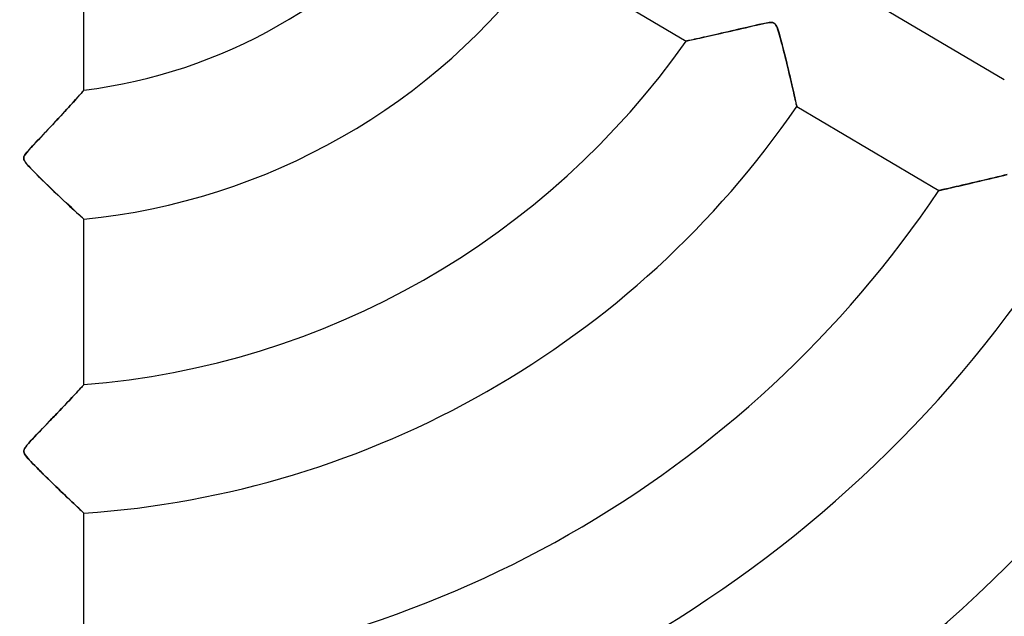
# Model space of a CAD drawing. Header units: millimetres. Extents: x -550 to 550, y -550 to 550.
# Tile 37 of 54: x 0 to 77, y -81 to -35. Entities that reach past the tile are written whole.
import ezdxf

# ---------------------------------------------------------------- set-up
doc = ezdxf.new("R2010")
doc.units = ezdxf.units.MM
doc.layers.add('HIDDEN', color=7, linetype='Continuous')
doc.layers.add('THICK', color=7, linetype='Continuous')

msp = doc.modelspace()

# ---------------------------------------------------------------- linework, layer by layer
at = {"layer": 'HIDDEN'}
for p, q in [((57.324, -35.242), (57.124, -35.287)), ((57.509, -35.2), (57.324, -35.242)), ((57.679, -35.163), (57.509, -35.2)), ((57.83, -35.131), (57.679, -35.163)), ((57.967, -35.103), (57.83, -35.131)), ((58.098, -35.079), (57.967, -35.103)), ((58.222, -35.059), (58.098, -35.079)), ((58.337, -35.045), (58.222, -35.059)), ((58.44, -35.038), (58.337, -35.045)), ((58.527, -35.039), (58.44, -35.038)), ((58.601, -35.048), (58.527, -35.039)), ((58.663, -35.066), (58.601, -35.048)), ((58.717, -35.092), (58.663, -35.066)), ((58.766, -35.129), (58.717, -35.092)), ((58.81, -35.176), (58.766, -35.129)), ((58.853, -35.237), (58.81, -35.176)), ((58.895, -35.315), (58.853, -35.237)), ((54.096, -35.989), (53.859, -36.043)), ((54.343, -35.933), (54.096, -35.989)), ((54.6, -35.875), (54.343, -35.933)), ((54.866, -35.813), (54.6, -35.875)), ((55.14, -35.75), (54.866, -35.813)), ((55.413, -35.687), (55.14, -35.75)), ((55.682, -35.624), (55.413, -35.687)), ((55.944, -35.563), (55.682, -35.624)), ((56.2, -35.503), (55.944, -35.563)), ((56.447, -35.445), (56.2, -35.503)), ((56.684, -35.39), (56.447, -35.445)), ((56.91, -35.337), (56.684, -35.39)), ((57.124, -35.287), (56.91, -35.337)), ((58.94, -35.415), (58.895, -35.315)), ((58.987, -35.538), (58.94, -35.415)), ((59.035, -35.679), (58.987, -35.538)), ((59.084, -35.837), (59.035, -35.679)), ((59.134, -36.01), (59.084, -35.837)), ((59.186, -36.196), (59.134, -36.01)), ((51.876, -36.479), (51.865, -36.482)), ((51.909, -36.472), (51.876, -36.479)), ((51.963, -36.46), (51.909, -36.472)), ((52.038, -36.444), (51.963, -36.46)), ((52.132, -36.424), (52.038, -36.444)), ((52.244, -36.4), (52.132, -36.424)), ((52.373, -36.372), (52.244, -36.4)), ((52.516, -36.341), (52.373, -36.372)), ((52.673, -36.307), (52.516, -36.341)), ((52.841, -36.27), (52.673, -36.307)), ((53.022, -36.23), (52.841, -36.27)), ((53.214, -36.187), (53.022, -36.23)), ((53.417, -36.142), (53.214, -36.187)), ((53.633, -36.094), (53.417, -36.142)), ((53.859, -36.043), (53.633, -36.094)), ((59.241, -36.395), (59.186, -36.196)), ((59.297, -36.607), (59.241, -36.395)), ((59.355, -36.831), (59.297, -36.607)), ((59.415, -37.066), (59.355, -36.831)), ((59.477, -37.308), (59.415, -37.066)), ((59.539, -37.559), (59.477, -37.308)), ((59.602, -37.815), (59.539, -37.559)), ((59.666, -38.076), (59.602, -37.815)), ((59.73, -38.34), (59.666, -38.076)), ((59.794, -38.606), (59.73, -38.34)), ((59.858, -38.872), (59.794, -38.606)), ((59.92, -39.134), (59.858, -38.872)), ((59.979, -39.388), (59.92, -39.134)), ((60.037, -39.634), (59.979, -39.388)), ((60.092, -39.871), (60.037, -39.634)), ((4.772, -40.558), (4.694, -40.646)), ((4.84, -40.482), (4.772, -40.558)), ((4.897, -40.418), (4.84, -40.482)), ((4.941, -40.367), (4.897, -40.418)), ((4.974, -40.331), (4.941, -40.367)), ((4.993, -40.309), (4.974, -40.331)), ((5, -40.301), (4.993, -40.309)), ((60.144, -40.097), (60.092, -39.871)), ((60.193, -40.312), (60.144, -40.097)), ((60.239, -40.514), (60.193, -40.312)), ((60.282, -40.703), (60.239, -40.514)), ((4.052, -41.362), (3.922, -41.506)), ((4.177, -41.224), (4.052, -41.362)), ((4.295, -41.093), (4.177, -41.224)), ((4.407, -40.968), (4.295, -41.093)), ((4.511, -40.852), (4.407, -40.968)), ((4.607, -40.744), (4.511, -40.852)), ((4.694, -40.646), (4.607, -40.744)), ((60.321, -40.876), (60.282, -40.703)), ((60.357, -41.033), (60.321, -40.876)), ((60.388, -41.172), (60.357, -41.033)), ((60.415, -41.293), (60.388, -41.172)), ((60.437, -41.394), (60.415, -41.293)), ((3.354, -42.128), (3.201, -42.293)), ((3.502, -41.967), (3.354, -42.128)), ((3.646, -41.809), (3.502, -41.967)), ((3.786, -41.655), (3.646, -41.809)), ((3.922, -41.506), (3.786, -41.655)), ((60.455, -41.473), (60.437, -41.394)), ((60.468, -41.529), (60.455, -41.473)), ((60.475, -41.564), (60.468, -41.529)), ((60.478, -41.575), (60.475, -41.564)), ((2.717, -42.816), (2.546, -42.998)), ((2.883, -42.637), (2.717, -42.816)), ((3.044, -42.463), (2.883, -42.637)), ((3.201, -42.293), (3.044, -42.463)), ((2.013, -43.565), (1.829, -43.76)), ((2.195, -43.373), (2.013, -43.565)), ((2.372, -43.184), (2.195, -43.373)), ((2.546, -42.998), (2.372, -43.184)), ((1.264, -44.358), (1.076, -44.558)), ((1.453, -44.157), (1.264, -44.358)), ((1.642, -43.958), (1.453, -44.157)), ((1.829, -43.76), (1.642, -43.958)), ((0.571, -45.121), (0.455, -45.271)), ((0.718, -44.949), (0.571, -45.121)), ((0.891, -44.758), (0.718, -44.949)), ((1.076, -44.558), (0.891, -44.758)), ((0.331, -45.498), (0.316, -45.591)), ((0.316, -45.591), (0.327, -45.683)), ((0.327, -45.683), (0.365, -45.782)), ((0.376, -45.394), (0.331, -45.498)), ((0.365, -45.782), (0.434, -45.896)), ((0.455, -45.271), (0.376, -45.394)), ((0.434, -45.896), (0.54, -46.034)), ((0.54, -46.034), (0.677, -46.193)), ((0.677, -46.193), (0.839, -46.369)), ((0.839, -46.369), (1.021, -46.56)), ((1.021, -46.56), (1.221, -46.764)), ((1.221, -46.764), (1.437, -46.98)), ((1.437, -46.98), (1.666, -47.206)), ((1.666, -47.206), (1.906, -47.441)), ((1.906, -47.441), (2.154, -47.682)), ((74.377, -47.458), (74.097, -47.524)), ((74.668, -47.39), (74.377, -47.458)), ((74.966, -47.319), (74.668, -47.39)), ((75.264, -47.248), (74.966, -47.319)), ((75.555, -47.179), (75.264, -47.248)), ((75.837, -47.112), (75.555, -47.179)), ((76.108, -47.047), (75.837, -47.112)), ((76.368, -46.985), (76.108, -47.047)), ((76.614, -46.927), (76.368, -46.985)), ((76.844, -46.874), (76.614, -46.927)), ((2.154, -47.682), (2.41, -47.928)), ((2.41, -47.928), (2.669, -48.176)), ((2.669, -48.176), (2.93, -48.424)), ((71.548, -48.111), (71.534, -48.114)), ((71.587, -48.103), (71.548, -48.111)), ((71.651, -48.088), (71.587, -48.103)), ((71.738, -48.068), (71.651, -48.088)), ((71.849, -48.043), (71.738, -48.068)), ((71.979, -48.014), (71.849, -48.043)), ((72.127, -47.98), (71.979, -48.014)), ((72.293, -47.942), (72.127, -47.98)), ((72.472, -47.901), (72.293, -47.942)), ((72.665, -47.857), (72.472, -47.901)), ((72.872, -47.81), (72.665, -47.857)), ((73.091, -47.759), (72.872, -47.81)), ((73.324, -47.705), (73.091, -47.759)), ((73.57, -47.648), (73.324, -47.705)), ((73.827, -47.588), (73.57, -47.648)), ((74.097, -47.524), (73.827, -47.588)), ((2.93, -48.424), (3.189, -48.669)), ((3.189, -48.669), (3.436, -48.901)), ((3.436, -48.901), (3.667, -49.116)), ((3.667, -49.116), (3.881, -49.316)), ((3.881, -49.316), (4.079, -49.499)), ((4.079, -49.499), (4.26, -49.665)), ((4.26, -49.665), (4.422, -49.815)), ((4.422, -49.815), (4.568, -49.949)), ((4.568, -49.949), (4.695, -50.065)), ((4.695, -50.065), (4.802, -50.162)), ((4.802, -50.162), (4.887, -50.24)), ((4.887, -50.24), (4.949, -50.296)), ((4.949, -50.296), (4.987, -50.331)), ((4.987, -50.331), (5, -50.342)), ((4.715, -63.521), (4.617, -63.626)), ((4.8, -63.429), (4.715, -63.521)), ((4.871, -63.352), (4.8, -63.429)), ((4.927, -63.292), (4.871, -63.352)), ((4.967, -63.248), (4.927, -63.292)), ((4.992, -63.222), (4.967, -63.248)), ((5, -63.213), (4.992, -63.222)), ((3.968, -64.322), (3.812, -64.489)), ((4.116, -64.164), (3.968, -64.322)), ((4.256, -64.014), (4.116, -64.164)), ((4.387, -63.874), (4.256, -64.014)), ((4.508, -63.744), (4.387, -63.874)), ((4.617, -63.626), (4.508, -63.744)), ((3.304, -65.027), (3.124, -65.217)), ((3.479, -64.842), (3.304, -65.027)), ((3.648, -64.662), (3.479, -64.842)), ((3.812, -64.489), (3.648, -64.662)), ((2.559, -65.811), (2.362, -66.017)), ((2.751, -65.609), (2.559, -65.811)), ((2.94, -65.411), (2.751, -65.609)), ((3.124, -65.217), (2.94, -65.411)), ((1.756, -66.649), (1.55, -66.865)), ((1.961, -66.436), (1.756, -66.649)), ((2.163, -66.225), (1.961, -66.436)), ((2.362, -66.017), (2.163, -66.225)), ((1.151, -67.284), (0.973, -67.473)), ((1.345, -67.079), (1.151, -67.284)), ((1.55, -66.865), (1.345, -67.079)), ((0.395, -68.161), (0.346, -68.258)), ((0.467, -68.054), (0.395, -68.161)), ((0.561, -67.935), (0.467, -68.054)), ((0.675, -67.8), (0.561, -67.935)), ((0.814, -67.645), (0.675, -67.8)), ((0.973, -67.473), (0.814, -67.645)), ((0.321, -68.347), (0.318, -68.431)), ((0.318, -68.431), (0.336, -68.513)), ((0.346, -68.258), (0.321, -68.347)), ((0.336, -68.513), (0.377, -68.605)), ((0.377, -68.605), (0.442, -68.708)), ((0.442, -68.708), (0.527, -68.82)), ((0.527, -68.82), (0.624, -68.935)), ((0.624, -68.935), (0.732, -69.057)), ((0.732, -69.057), (0.86, -69.194)), ((0.86, -69.194), (1.006, -69.348)), ((1.006, -69.348), (1.169, -69.516)), ((1.169, -69.516), (1.347, -69.696)), ((1.347, -69.696), (1.538, -69.889)), ((1.538, -69.889), (1.742, -70.091)), ((1.742, -70.091), (1.955, -70.302)), ((1.955, -70.302), (2.176, -70.519)), ((2.176, -70.519), (2.395, -70.733)), ((2.395, -70.733), (2.607, -70.94)), ((2.607, -70.94), (2.814, -71.14)), ((2.814, -71.14), (3.014, -71.334)), ((3.014, -71.334), (3.207, -71.52)), ((3.207, -71.52), (3.393, -71.698)), ((3.393, -71.698), (3.572, -71.869)), ((3.572, -71.869), (3.742, -72.031)), ((3.742, -72.031), (3.904, -72.186)), ((3.904, -72.186), (4.059, -72.333)), ((4.059, -72.333), (4.205, -72.471)), ((4.205, -72.471), (4.343, -72.601)), ((4.343, -72.601), (4.47, -72.722)), ((4.47, -72.722), (4.586, -72.831)), ((4.586, -72.831), (4.691, -72.929)), ((4.691, -72.929), (4.782, -73.015)), ((4.782, -73.015), (4.858, -73.087)), ((4.858, -73.087), (4.919, -73.144)), ((4.919, -73.144), (4.964, -73.186)), ((4.964, -73.186), (4.991, -73.211)), ((4.991, -73.211), (5, -73.219))]:
    msp.add_line(p, q, dxfattribs=at)
for radius, start, end in [(166.067, 89.99998, 270.00002), (166.067, 270.00002, 89.99998), (456, 179.99998, 0), (400, 179.99998, 0), (159.6, 179.99998, 270.00002), (445, 180.00002, 0), (182.4, 180.00002, 0), (159.6, 270.00002, 0)]:
    msp.add_arc((0, 0), radius, start, end, dxfattribs=at)
at = {"layer": 'THICK'}
for p, q in [((5, -40.301), (5, -27.336)), ((40.787, -29.93), (51.865, -36.482)), ((76.625, -39.507), (65.568, -32.968)), ((57.053, -35.304), (57.328, -35.241)), ((57.328, -35.241), (57.581, -35.184)), ((57.581, -35.184), (57.811, -35.135)), ((57.811, -35.135), (58.014, -35.094)), ((58.014, -35.094), (58.189, -35.064)), ((58.189, -35.064), (58.339, -35.045)), ((58.339, -35.045), (58.468, -35.037)), ((58.468, -35.037), (58.577, -35.044)), ((58.577, -35.044), (58.666, -35.067)), ((58.666, -35.067), (58.739, -35.107)), ((58.739, -35.107), (58.801, -35.166)), ((58.801, -35.166), (58.859, -35.247)), ((58.859, -35.247), (58.915, -35.356)), ((53.8, -36.056), (54.041, -36.002)), ((54.041, -36.002), (54.29, -35.945)), ((54.29, -35.945), (54.545, -35.887)), ((54.545, -35.887), (54.806, -35.827)), ((54.806, -35.827), (55.072, -35.766)), ((55.072, -35.766), (55.344, -35.703)), ((55.344, -35.703), (55.621, -35.639)), ((55.621, -35.639), (55.902, -35.573)), ((55.902, -35.573), (56.186, -35.506)), ((56.186, -35.506), (56.474, -35.439)), ((56.474, -35.439), (56.764, -35.371)), ((56.764, -35.371), (57.053, -35.304)), ((58.915, -35.356), (58.968, -35.486)), ((58.968, -35.486), (59.018, -35.628)), ((59.018, -35.628), (59.067, -35.783)), ((59.067, -35.783), (59.121, -35.963)), ((59.121, -35.963), (59.178, -36.167)), ((51.865, -36.482), (51.876, -36.479)), ((51.876, -36.479), (51.912, -36.471)), ((51.912, -36.471), (51.97, -36.459)), ((51.97, -36.459), (52.051, -36.442)), ((52.051, -36.442), (52.153, -36.42)), ((52.153, -36.42), (52.275, -36.393)), ((52.275, -36.393), (52.415, -36.363)), ((52.415, -36.363), (52.573, -36.328)), ((52.573, -36.328), (52.746, -36.291)), ((52.746, -36.291), (52.933, -36.249)), ((52.933, -36.249), (53.133, -36.205)), ((53.133, -36.205), (53.345, -36.158)), ((53.345, -36.158), (53.568, -36.108)), ((53.568, -36.108), (53.8, -36.056)), ((59.178, -36.167), (59.24, -36.392)), ((59.24, -36.392), (59.305, -36.638)), ((59.305, -36.638), (59.373, -36.9)), ((59.373, -36.9), (59.444, -37.179)), ((59.444, -37.179), (59.517, -37.47)), ((59.517, -37.47), (59.591, -37.77)), ((59.591, -37.77), (59.664, -38.067)), ((59.664, -38.067), (59.734, -38.356)), ((59.734, -38.356), (59.801, -38.635)), ((59.801, -38.635), (59.866, -38.906)), ((59.866, -38.906), (59.927, -39.167)), ((59.927, -39.167), (59.986, -39.418)), ((59.986, -39.418), (60.042, -39.658)), ((60.042, -39.658), (60.096, -39.888)), ((4.665, -40.679), (4.751, -40.583)), ((4.751, -40.583), (4.825, -40.499)), ((4.825, -40.499), (4.886, -40.43)), ((4.886, -40.43), (4.935, -40.374)), ((4.935, -40.374), (4.971, -40.334)), ((4.971, -40.334), (4.993, -40.309)), ((4.993, -40.309), (5, -40.301)), ((60.096, -39.888), (60.146, -40.107)), ((60.146, -40.107), (60.194, -40.314)), ((60.194, -40.314), (60.239, -40.51)), ((60.239, -40.51), (60.28, -40.695)), ((3.963, -41.46), (4.099, -41.31)), ((4.099, -41.31), (4.228, -41.167)), ((4.228, -41.167), (4.35, -41.032)), ((4.35, -41.032), (4.464, -40.904)), ((4.464, -40.904), (4.569, -40.786)), ((4.569, -40.786), (4.665, -40.679)), ((60.28, -40.695), (60.319, -40.866)), ((60.319, -40.866), (60.354, -41.022)), ((60.354, -41.022), (60.386, -41.162)), ((60.386, -41.162), (60.413, -41.283)), ((60.413, -41.283), (60.436, -41.386)), ((3.174, -42.323), (3.346, -42.136)), ((3.346, -42.136), (3.512, -41.956)), ((3.512, -41.956), (3.67, -41.783)), ((3.67, -41.783), (3.82, -41.618)), ((3.82, -41.618), (3.963, -41.46)), ((60.436, -41.386), (60.454, -41.468)), ((60.454, -41.468), (60.467, -41.527)), ((60.467, -41.527), (60.475, -41.563)), ((60.475, -41.563), (60.478, -41.575)), ((60.478, -41.575), (71.534, -48.114)), ((2.619, -42.921), (2.81, -42.715)), ((2.81, -42.715), (2.995, -42.516)), ((2.995, -42.516), (3.174, -42.323)), ((1.825, -43.765), (2.018, -43.56)), ((2.018, -43.56), (2.219, -43.347)), ((2.219, -43.347), (2.421, -43.132)), ((2.421, -43.132), (2.619, -42.921)), ((1.141, -44.489), (1.296, -44.325)), ((1.296, -44.325), (1.462, -44.148)), ((1.462, -44.148), (1.639, -43.961)), ((1.639, -43.961), (1.825, -43.765)), ((0.475, -45.242), (0.557, -45.138)), ((0.557, -45.138), (0.652, -45.025)), ((0.652, -45.025), (0.757, -44.906)), ((0.757, -44.906), (0.872, -44.779)), ((0.872, -44.779), (0.999, -44.641)), ((0.999, -44.641), (1.141, -44.489)), ((0.318, -45.564), (0.332, -45.495)), ((0.318, -45.632), (0.318, -45.564)), ((0.332, -45.703), (0.318, -45.632)), ((0.332, -45.495), (0.363, -45.42)), ((0.364, -45.779), (0.332, -45.703)), ((0.363, -45.42), (0.41, -45.337)), ((0.415, -45.867), (0.364, -45.779)), ((0.41, -45.337), (0.475, -45.242)), ((0.49, -45.972), (0.415, -45.867)), ((0.589, -46.093), (0.49, -45.972)), ((0.709, -46.229), (0.589, -46.093)), ((0.846, -46.377), (0.709, -46.229)), ((0.998, -46.536), (0.846, -46.377)), ((1.167, -46.709), (0.998, -46.536)), ((1.351, -46.894), (1.167, -46.709)), ((1.549, -47.091), (1.351, -46.894)), ((1.758, -47.297), (1.549, -47.091)), ((1.978, -47.511), (1.758, -47.297)), ((73.974, -47.553), (74.217, -47.496)), ((74.217, -47.496), (74.465, -47.438)), ((74.465, -47.438), (74.719, -47.378)), ((74.719, -47.378), (74.977, -47.316)), ((74.977, -47.316), (75.24, -47.254)), ((75.24, -47.254), (75.507, -47.19)), ((75.507, -47.19), (75.778, -47.126)), ((75.778, -47.126), (76.051, -47.061)), ((76.051, -47.061), (76.324, -46.996)), ((76.324, -46.996), (76.587, -46.934)), ((76.587, -46.934), (76.836, -46.876)), ((2.205, -47.731), (1.978, -47.511)), ((2.438, -47.956), (2.205, -47.731)), ((2.676, -48.183), (2.438, -47.956)), ((2.916, -48.411), (2.676, -48.183)), ((71.534, -48.114), (71.545, -48.112)), ((71.545, -48.112), (71.576, -48.105)), ((71.576, -48.105), (71.628, -48.093)), ((71.628, -48.093), (71.699, -48.077)), ((71.699, -48.077), (71.79, -48.057)), ((71.79, -48.057), (71.899, -48.032)), ((71.899, -48.032), (72.025, -48.003)), ((72.025, -48.003), (72.167, -47.971)), ((72.167, -47.971), (72.323, -47.936)), ((72.323, -47.936), (72.492, -47.897)), ((72.492, -47.897), (72.675, -47.855)), ((72.675, -47.855), (72.868, -47.81)), ((72.868, -47.81), (73.073, -47.763)), ((73.073, -47.763), (73.286, -47.714)), ((73.286, -47.714), (73.508, -47.662)), ((73.508, -47.662), (73.738, -47.608)), ((73.738, -47.608), (73.974, -47.553)), ((3.153, -48.635), (2.916, -48.411)), ((3.384, -48.852), (3.153, -48.635)), ((3.606, -49.06), (3.384, -48.852)), ((3.818, -49.257), (3.606, -49.06)), ((4.019, -49.443), (3.818, -49.257)), ((4.206, -49.616), (4.019, -49.443)), ((4.379, -49.775), (4.206, -49.616)), ((4.534, -49.917), (4.379, -49.775)), ((4.67, -50.042), (4.534, -49.917)), ((4.786, -50.147), (4.67, -50.042)), ((4.878, -50.232), (4.786, -50.147)), ((4.945, -50.293), (4.878, -50.232)), ((4.986, -50.33), (4.945, -50.293)), ((5, -50.342), (4.986, -50.33)), ((5, -63.213), (5, -50.342)), ((4.547, -63.702), (4.647, -63.594)), ((4.647, -63.594), (4.736, -63.498)), ((4.736, -63.498), (4.814, -63.414)), ((4.814, -63.414), (4.88, -63.343)), ((4.88, -63.343), (4.932, -63.287)), ((4.932, -63.287), (4.969, -63.246)), ((4.969, -63.246), (4.992, -63.221)), ((4.992, -63.221), (5, -63.213)), ((3.917, -64.376), (4.06, -64.224)), ((4.06, -64.224), (4.194, -64.08)), ((4.194, -64.08), (4.32, -63.945)), ((4.32, -63.945), (4.438, -63.819)), ((4.438, -63.819), (4.547, -63.702)), ((3.085, -65.258), (3.266, -65.067)), ((3.266, -65.067), (3.441, -64.883)), ((3.441, -64.883), (3.607, -64.706)), ((3.607, -64.706), (3.766, -64.537)), ((3.766, -64.537), (3.917, -64.376)), ((2.319, -66.062), (2.51, -65.862)), ((2.51, -65.862), (2.703, -65.66)), ((2.703, -65.66), (2.897, -65.456)), ((2.897, -65.456), (3.085, -65.258)), ((1.607, -66.805), (1.775, -66.629)), ((1.775, -66.629), (1.951, -66.446)), ((1.951, -66.446), (2.132, -66.257)), ((2.132, -66.257), (2.319, -66.062)), ((0.905, -67.546), (1.023, -67.419)), ((1.023, -67.419), (1.153, -67.281)), ((1.153, -67.281), (1.295, -67.132)), ((1.295, -67.132), (1.446, -66.973)), ((1.446, -66.973), (1.607, -66.805)), ((0.367, -68.213), (0.41, -68.137)), ((0.41, -68.137), (0.469, -68.053)), ((0.469, -68.053), (0.54, -67.961)), ((0.54, -67.961), (0.62, -67.864)), ((0.62, -67.864), (0.707, -67.764)), ((0.707, -67.764), (0.801, -67.66)), ((0.801, -67.66), (0.905, -67.546)), ((0.316, -68.404), (0.321, -68.344)), ((0.322, -68.464), (0.316, -68.404)), ((0.321, -68.344), (0.337, -68.281)), ((0.34, -68.526), (0.322, -68.464)), ((0.337, -68.281), (0.367, -68.213)), ((0.371, -68.594), (0.34, -68.526)), ((0.417, -68.671), (0.371, -68.594)), ((0.481, -68.76), (0.417, -68.671)), ((0.562, -68.862), (0.481, -68.76)), ((0.66, -68.976), (0.562, -68.862)), ((0.771, -69.099), (0.66, -68.976)), ((0.893, -69.23), (0.771, -69.099)), ((1.027, -69.369), (0.893, -69.23)), ((1.171, -69.517), (1.027, -69.369)), ((1.325, -69.674), (1.171, -69.517)), ((1.488, -69.838), (1.325, -69.674)), ((1.659, -70.009), (1.488, -69.838)), ((1.837, -70.186), (1.659, -70.009)), ((2.021, -70.367), (1.837, -70.186)), ((2.209, -70.552), (2.021, -70.367)), ((2.401, -70.739), (2.209, -70.552)), ((2.596, -70.929), (2.401, -70.739)), ((2.792, -71.12), (2.596, -70.929)), ((2.989, -71.31), (2.792, -71.12)), ((3.183, -71.496), (2.989, -71.31)), ((3.371, -71.677), (3.183, -71.496)), ((3.553, -71.851), (3.371, -71.677)), ((3.729, -72.019), (3.553, -71.851)), ((3.897, -72.179), (3.729, -72.019)), ((4.057, -72.331), (3.897, -72.179)), ((4.208, -72.474), (4.057, -72.331)), ((4.348, -72.607), (4.208, -72.474)), ((4.478, -72.729), (4.348, -72.607)), ((4.595, -72.839), (4.478, -72.729)), ((4.699, -72.937), (4.595, -72.839)), ((4.789, -73.022), (4.699, -72.937)), ((4.864, -73.092), (4.789, -73.022)), ((4.923, -73.147), (4.864, -73.092)), ((4.966, -73.187), (4.923, -73.147)), ((4.991, -73.211), (4.966, -73.187)), ((5, -73.219), (4.991, -73.211)), ((5, -86.065), (5, -73.219))]:
    msp.add_line(p, q, dxfattribs=at)
for radius, start, end in [(506, 180.00002, 0), (451, 179.99998, 0), (40.61, 277.07232, 322.32768), (50.59, 275.67201, 323.72799), (63.41, 274.5226, 324.8774), (73.39, 273.90656, 325.49344), (86.21, 273.32489, 326.07511), (96.19, 272.97963, 326.42038), (109.01, 272.62892, 326.77108), (118.99, 272.40827, 326.99173), (131.81, 272.17394, 327.22607), (141.79, 272.02084, 327.37916), (143.267, 272.00004, 327.39996)]:
    msp.add_arc((0, 0), radius, start, end, dxfattribs=at)

doc.saveas('drawing.dxf')
